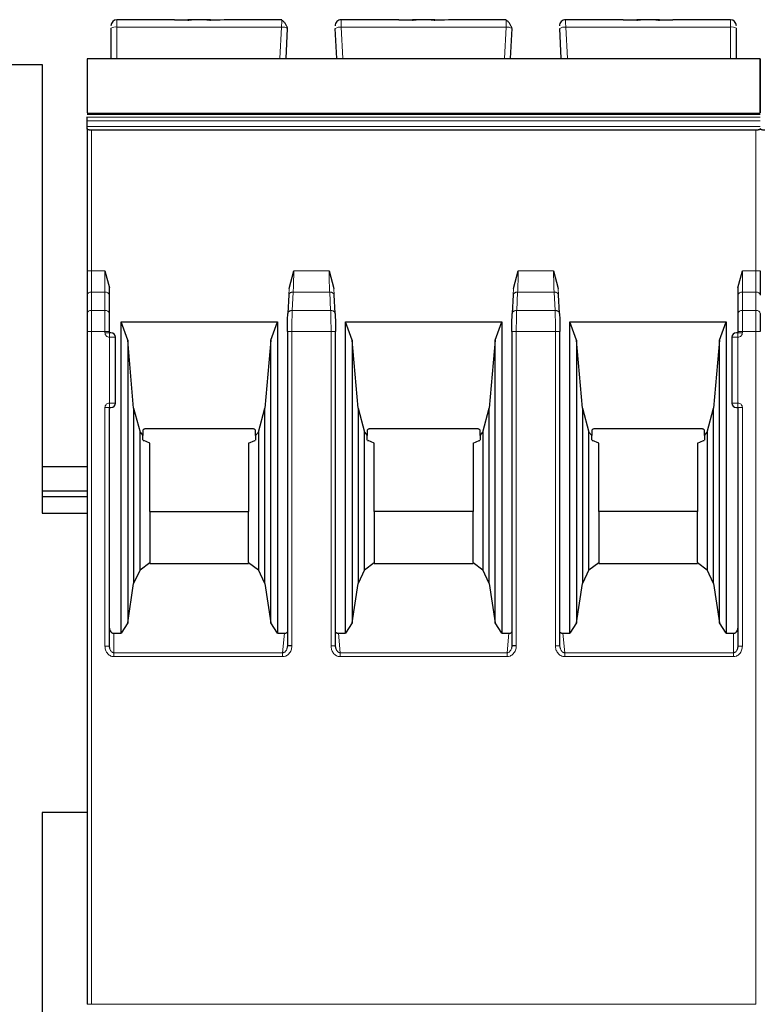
# Model space of a CAD drawing. Header units: millimetres. Extents: x 5 to 418, y 2 to 292.
# Tile 14 of 40: x 91 to 104, y 217 to 234. Entities that reach past the tile are written whole.
import ezdxf

# ---------------------------------------------------------------- set-up
doc = ezdxf.new("R2010")
doc.units = ezdxf.units.MM

msp = doc.modelspace()

# ---------------------------------------------------------------- linework, layer by layer
at = {"color": 7, "linetype": 'Continuous', "lineweight": 25}
for p, q in [((93.7217, 233.9298), (92.762, 233.9298)), ((93.9477, 233.9204), (93.7217, 233.9298)), ((93.7217, 233.9298), (93.9477, 233.9298)), ((94.0103, 233.9298), (93.9477, 233.9298)), ((94.2638, 233.9298), (94.0103, 233.9298)), ((94.3263, 233.9298), (94.2657, 233.9298)), ((94.5523, 233.9298), (94.3263, 233.9204)), ((94.3263, 233.9298), (94.4849, 233.9298)), ((95.5157, 233.9298), (94.5523, 233.9298)), ((97.4717, 233.9298), (96.5083, 233.9298)), ((97.6977, 233.9204), (97.4717, 233.9298)), ((97.4717, 233.9298), (97.6977, 233.9298)), ((97.7577, 233.9298), (97.6977, 233.9298)), ((98.0138, 233.9298), (97.7603, 233.9298)), ((98.0763, 233.9298), (98.0157, 233.9298)), ((98.3023, 233.9298), (98.0763, 233.9204)), ((98.0763, 233.9298), (98.2349, 233.9298)), ((99.2657, 233.9298), (98.3023, 233.9298)), ((101.2217, 233.9298), (100.2583, 233.9298)), ((101.4477, 233.9204), (101.2217, 233.9298)), ((101.2217, 233.9298), (101.4477, 233.9298)), ((101.5103, 233.9298), (101.4477, 233.9298)), ((101.7638, 233.9298), (101.5103, 233.9298)), ((101.8263, 233.9298), (101.7657, 233.9298)), ((102.0523, 233.9298), (101.8263, 233.9204)), ((101.8263, 233.9298), (102.0523, 233.9298)), ((103.012, 233.9298), (102.0523, 233.9298)), ((92.662, 233.7885), (92.662, 233.2798)), ((95.587, 233.2798), (95.6134, 233.7832)), ((96.437, 233.2798), (96.4106, 233.7832)), ((99.337, 233.2798), (99.3634, 233.7832)), ((100.187, 233.2798), (100.1606, 233.7832)), ((103.112, 233.2798), (103.112, 233.7885)), ((92.262, 233.2798), (103.512, 233.2798)), ((88.762, 233.1798), (91.512, 233.1798)), ((91.512, 233.1798), (91.512, 225.6798)), ((92.262, 232.3528), (103.512, 232.3528)), ((92.262, 232.2987), (92.262, 232.3077)), ((92.262, 232.239), (92.262, 232.2987)), ((92.262, 232.145), (92.262, 232.239)), ((92.262, 232.1089), (92.262, 232.145)), ((92.262, 232.1089), (92.262, 229.73)), ((103.437, 232.0816), (92.337, 232.0816)), ((92.562, 229.73), (92.637, 229.4461)), ((95.637, 229.4392), (95.716, 229.7299)), ((96.308, 229.73), (96.387, 229.4392)), ((99.387, 229.4392), (99.466, 229.7299)), ((100.058, 229.73), (100.137, 229.4392)), ((103.137, 229.4461), (103.212, 229.73)), ((92.637, 229.3234), (92.637, 229.4461)), ((103.137, 229.4461), (103.137, 229.3234)), ((92.262, 229.3234), (92.262, 229.0163)), ((92.637, 229.0163), (92.637, 229.3234)), ((95.6326, 229.3319), (95.6162, 229.0202)), ((96.4078, 229.0202), (96.3915, 229.3319)), ((99.3826, 229.3319), (99.3662, 229.0202)), ((100.1578, 229.0202), (100.1415, 229.3319)), ((103.137, 229.3234), (103.137, 229.0163)), ((92.831, 228.8779), (95.443, 228.8779)), ((92.831, 223.6738), (92.831, 228.8779)), ((92.942, 228.5729), (92.831, 228.8779)), ((95.332, 228.5729), (95.443, 228.8779)), ((95.443, 228.8779), (95.443, 223.6738)), ((96.581, 228.8779), (99.193, 228.8779)), ((96.581, 223.6738), (96.581, 228.8779)), ((96.692, 228.5729), (96.581, 228.8779)), ((99.082, 228.5729), (99.193, 228.8779)), ((99.193, 228.8779), (99.193, 223.6738)), ((100.331, 228.8779), (102.943, 228.8779)), ((100.331, 223.6738), (100.331, 228.8779)), ((100.442, 228.5729), (100.331, 228.8779)), ((102.832, 228.5729), (102.943, 228.8779)), ((102.943, 228.8779), (102.943, 223.6738)), ((92.262, 228.7158), (92.262, 217.4729)), ((92.637, 228.6979), (92.637, 228.7158)), ((92.737, 227.5229), (92.737, 228.6229)), ((95.6097, 228.7158), (95.6097, 223.4618)), ((96.4144, 223.4618), (96.4144, 228.7158)), ((99.3597, 228.7158), (99.3597, 223.4618)), ((100.1644, 223.4618), (100.1644, 228.7158)), ((103.037, 228.6229), (103.037, 227.5229)), ((103.137, 228.7158), (103.137, 228.6979)), ((92.942, 228.5729), (92.942, 223.8498)), ((93.0413, 227.4379), (92.942, 228.5729)), ((95.332, 228.5729), (95.2327, 227.4379)), ((95.332, 223.8498), (95.332, 228.5729)), ((96.692, 228.5729), (96.692, 223.8498)), ((96.7913, 227.4379), (96.692, 228.5729)), ((99.082, 228.5729), (98.9827, 227.4379)), ((99.082, 223.8498), (99.082, 228.5729)), ((100.442, 228.5729), (100.442, 223.8498)), ((100.5413, 227.4379), (100.442, 228.5729)), ((102.832, 228.5729), (102.7327, 227.4379)), ((102.832, 223.8498), (102.832, 228.5729)), ((92.637, 223.4573), (92.637, 227.4479)), ((92.637, 227.4479), (92.662, 227.4479)), ((93.0413, 227.4379), (93.1485, 227.0379)), ((93.0413, 227.4379), (93.0413, 224.5051)), ((95.1255, 227.0379), (95.2327, 227.4379)), ((95.2327, 224.5051), (95.2327, 227.4379)), ((96.7913, 227.4379), (96.8985, 227.0379)), ((96.7913, 227.4379), (96.7913, 224.5051)), ((98.8755, 227.0379), (98.9827, 227.4379)), ((98.9827, 224.5051), (98.9827, 227.4379)), ((100.5413, 227.4379), (100.6485, 227.0379)), ((100.5413, 227.4379), (100.5413, 224.5051)), ((102.6255, 227.0379), (102.7327, 227.4379)), ((102.7327, 224.5051), (102.7327, 227.4379)), ((103.112, 227.4479), (103.137, 227.4479)), ((103.137, 227.4479), (103.137, 223.4573)), ((93.1485, 227.0379), (93.1945, 226.9788)), ((93.1485, 224.7361), (93.1485, 227.0379)), ((93.1945, 227.069), (93.1945, 226.9788)), ((93.1945, 226.904), (93.1945, 226.9788)), ((95.0195, 227.0929), (93.2545, 227.0929)), ((95.0795, 226.9788), (95.0795, 227.069)), ((95.0795, 226.9788), (95.1255, 227.0379)), ((95.0795, 226.9788), (95.0795, 226.904)), ((95.1255, 227.0379), (95.1255, 224.7361)), ((96.8985, 227.0379), (96.9445, 226.9788)), ((96.8985, 224.7361), (96.8985, 227.0379)), ((96.9445, 227.069), (96.9445, 226.9788)), ((96.9445, 226.904), (96.9445, 226.9788)), ((98.7695, 227.0929), (97.0045, 227.0929)), ((98.8295, 226.9788), (98.8295, 227.069)), ((98.8295, 226.9788), (98.8755, 227.0379)), ((98.8295, 226.9788), (98.8295, 226.904)), ((98.8755, 227.0379), (98.8755, 224.7361)), ((100.6485, 227.0379), (100.6945, 226.9788)), ((100.6485, 224.7361), (100.6485, 227.0379)), ((100.6945, 227.069), (100.6945, 226.9788)), ((100.6945, 226.904), (100.6945, 226.9788)), ((102.5195, 227.0929), (100.7545, 227.0929)), ((102.5795, 226.9788), (102.5795, 227.069)), ((102.5795, 226.9788), (102.6255, 227.0379)), ((102.5795, 226.9788), (102.5795, 226.904)), ((102.6255, 227.0379), (102.6255, 224.7361)), ((93.1999, 226.8979), (93.2085, 226.8979)), ((93.312, 226.8529), (93.2085, 226.8979)), ((93.312, 225.7121), (93.312, 226.8529)), ((94.962, 226.8529), (95.0655, 226.8979)), ((94.962, 226.8529), (94.962, 225.7121)), ((95.0655, 226.8979), (95.0743, 226.8979)), ((96.9499, 226.8979), (96.9585, 226.8979)), ((97.062, 226.8529), (96.9585, 226.8979)), ((97.062, 225.7121), (97.062, 226.8529)), ((98.712, 226.8529), (98.8155, 226.8979)), ((98.712, 226.8529), (98.712, 225.7121)), ((98.8155, 226.8979), (98.8243, 226.8979)), ((100.6999, 226.8979), (100.7085, 226.8979)), ((100.812, 226.8529), (100.7085, 226.8979)), ((100.812, 225.7121), (100.812, 226.8529)), ((102.462, 226.8529), (102.5655, 226.8979)), ((102.462, 226.8529), (102.462, 225.7121)), ((102.5655, 226.8979), (102.5743, 226.8979)), ((92.262, 226.4548), (91.512, 226.4548)), ((91.512, 226.0548), (92.262, 226.0548)), ((92.262, 225.9548), (91.512, 225.9548)), ((91.512, 225.6798), (92.262, 225.6798)), ((93.312, 225.7121), (93.312, 224.8573)), ((93.312, 225.7121), (94.962, 225.7121)), ((94.962, 224.8573), (94.962, 225.7121)), ((97.062, 225.7121), (97.062, 224.8573)), ((98.712, 225.7121), (97.062, 225.7121)), ((98.712, 224.8573), (98.712, 225.7121)), ((100.812, 225.7121), (100.812, 224.8573)), ((102.462, 225.7121), (100.812, 225.7121)), ((102.462, 224.8573), (102.462, 225.7121)), ((93.1485, 224.7361), (93.312, 224.8573)), ((93.312, 224.8573), (93.312, 224.8429)), ((93.312, 224.8429), (94.962, 224.8429)), ((94.962, 224.8573), (94.962, 224.8429)), ((94.962, 224.8573), (95.1255, 224.7361)), ((96.8985, 224.7361), (97.062, 224.8573)), ((97.062, 224.8573), (97.062, 224.8429)), ((97.062, 224.8429), (98.712, 224.8429)), ((98.712, 224.8573), (98.712, 224.8429)), ((98.712, 224.8573), (98.8755, 224.7361)), ((100.6485, 224.7361), (100.812, 224.8573)), ((100.812, 224.8573), (100.812, 224.8429)), ((100.812, 224.8429), (102.462, 224.8429)), ((102.462, 224.8573), (102.462, 224.8429)), ((102.462, 224.8573), (102.6255, 224.7361)), ((93.1485, 224.7361), (93.0413, 224.5051)), ((95.2327, 224.5051), (95.1255, 224.7361)), ((96.8985, 224.7361), (96.7913, 224.5051)), ((98.9827, 224.5051), (98.8755, 224.7361)), ((100.6485, 224.7361), (100.5413, 224.5051)), ((102.7327, 224.5051), (102.6255, 224.7361)), ((92.942, 223.8498), (93.0413, 224.5051)), ((95.2327, 224.5051), (95.332, 223.8498)), ((96.692, 223.8498), (96.7913, 224.5051)), ((98.9827, 224.5051), (99.082, 223.8498)), ((100.442, 223.8498), (100.5413, 224.5051)), ((102.7327, 224.5051), (102.832, 223.8498)), ((92.942, 223.8498), (92.831, 223.6738)), ((95.443, 223.6738), (95.332, 223.8498)), ((96.692, 223.8498), (96.581, 223.6738)), ((99.193, 223.6738), (99.082, 223.8498)), ((100.442, 223.8498), (100.331, 223.6738)), ((102.943, 223.6738), (102.832, 223.8498)), ((92.712, 223.6738), (92.831, 223.6738)), ((95.443, 223.6738), (95.5599, 223.6738)), ((96.4641, 223.6738), (96.581, 223.6738)), ((99.193, 223.6738), (99.3099, 223.6738)), ((100.2141, 223.6738), (100.331, 223.6738)), ((102.943, 223.6738), (103.062, 223.6738)), ((92.6419, 223.4189), (92.6358, 223.4573)), ((95.6105, 223.4618), (95.6024, 223.4176)), ((96.4216, 223.4176), (96.4135, 223.4618)), ((99.3605, 223.4618), (99.3524, 223.4176)), ((100.1716, 223.4176), (100.1635, 223.4618)), ((103.1383, 223.4573), (103.1321, 223.4188)), ((92.262, 220.6798), (91.512, 220.6798)), ((91.512, 220.6798), (91.512, 216.6798))]:
    msp.add_line(p, q, dxfattribs=at)
at = {"color": 7, "linetype": 'Continuous', "lineweight": 18}
for p, q in [((92.762, 233.8058), (92.762, 233.9298)), ((103.012, 233.8058), (103.012, 233.9298)), ((92.762, 233.2798), (92.762, 233.8058)), ((95.5135, 233.8058), (92.762, 233.8058)), ((95.486, 233.2798), (95.5135, 233.8058)), ((96.5381, 233.2798), (96.5105, 233.8058)), ((99.2635, 233.8058), (96.5105, 233.8058)), ((99.236, 233.2798), (99.2635, 233.8058)), ((100.2881, 233.2798), (100.2605, 233.8058)), ((103.012, 233.8058), (100.2605, 233.8058)), ((103.012, 233.2798), (103.012, 233.8058)), ((103.512, 233.2733), (92.262, 233.2733)), ((103.512, 232.2987), (92.262, 232.2987)), ((92.262, 232.239), (103.512, 232.239)), ((92.262, 232.145), (103.512, 232.145)), ((92.337, 229.73), (92.337, 232.0816)), ((103.437, 229.73), (103.437, 232.0816)), ((92.337, 229.73), (92.262, 229.73)), ((92.337, 229.3764), (92.337, 229.73)), ((92.337, 229.73), (92.562, 229.73)), ((92.562, 229.73), (92.562, 229.3764)), ((95.716, 229.7299), (96.308, 229.73)), ((99.466, 229.7299), (100.058, 229.73)), ((103.212, 229.3764), (103.212, 229.73)), ((103.212, 229.73), (103.437, 229.73)), ((103.437, 229.73), (103.437, 229.3764)), ((103.512, 229.73), (103.437, 229.73)), ((95.637, 229.4392), (95.6323, 229.3234)), ((96.387, 229.4392), (96.3917, 229.3234)), ((99.387, 229.4392), (99.3823, 229.3234)), ((100.137, 229.4392), (100.1417, 229.3234)), ((92.337, 229.0693), (92.337, 229.3764)), ((92.562, 229.3764), (92.337, 229.3764)), ((92.562, 229.0693), (92.562, 229.3764)), ((95.6911, 229.0693), (95.7072, 229.3764)), ((96.3168, 229.3765), (95.7072, 229.3764)), ((96.3168, 229.3765), (96.3329, 229.0693)), ((99.4411, 229.0693), (99.4572, 229.3764)), ((100.0668, 229.3765), (99.4572, 229.3764)), ((100.0668, 229.3765), (100.0829, 229.0693)), ((103.212, 229.3764), (103.212, 229.0693)), ((103.437, 229.3764), (103.212, 229.3764)), ((103.437, 229.3764), (103.437, 229.0693)), ((92.337, 228.7158), (92.337, 229.0693)), ((92.562, 229.0693), (92.337, 229.0693)), ((92.562, 228.7158), (92.562, 229.0693)), ((96.3329, 229.0693), (95.6911, 229.0693)), ((100.0829, 229.0693), (99.4411, 229.0693)), ((103.212, 229.0693), (103.212, 228.7158)), ((103.437, 229.0693), (103.212, 229.0693)), ((103.437, 229.0693), (103.437, 228.7158)), ((92.337, 228.7158), (92.262, 228.7158)), ((92.337, 217.4729), (92.337, 228.7158)), ((92.562, 228.7158), (92.337, 228.7158)), ((92.562, 228.6979), (92.562, 228.7158)), ((92.637, 228.7158), (92.562, 228.7158)), ((92.562, 228.6979), (92.637, 228.6979)), ((92.637, 228.6229), (92.637, 228.6979)), ((92.637, 227.5229), (92.637, 228.6229)), ((92.737, 228.6229), (92.637, 228.6229)), ((95.6846, 228.7158), (95.6846, 223.4618)), ((96.3394, 228.7158), (95.6846, 228.7158)), ((96.3394, 223.4618), (96.3394, 228.7158)), ((99.4346, 228.7158), (99.4346, 223.4618)), ((100.0894, 228.7158), (99.4346, 228.7158)), ((100.0894, 223.4618), (100.0894, 228.7158)), ((103.137, 228.6229), (103.037, 228.6229)), ((103.212, 228.7158), (103.137, 228.7158)), ((103.137, 228.6979), (103.212, 228.6979)), ((103.137, 228.6229), (103.137, 227.5229)), ((103.212, 228.7158), (103.212, 228.6979)), ((103.437, 228.7158), (103.212, 228.7158)), ((103.437, 217.4729), (103.437, 228.7158)), ((103.512, 228.7158), (103.437, 228.7158)), ((92.562, 223.4573), (92.562, 227.4479)), ((92.637, 227.5229), (92.737, 227.5229)), ((103.037, 227.5229), (103.137, 227.5229)), ((103.137, 227.5229), (103.137, 227.4479)), ((103.212, 227.4479), (103.137, 227.4479)), ((103.212, 227.4479), (103.212, 223.4573)), ((92.712, 223.6738), (92.712, 223.349)), ((95.5599, 223.6738), (95.5305, 223.349)), ((96.4936, 223.349), (96.4641, 223.6738)), ((99.3099, 223.6738), (99.2805, 223.349)), ((100.2436, 223.349), (100.2141, 223.6738)), ((103.062, 223.349), (103.062, 223.6738)), ((92.562, 223.4573), (92.637, 223.4573)), ((95.5305, 223.349), (92.712, 223.349)), ((95.5305, 223.284), (95.5305, 223.349)), ((96.3394, 223.4618), (96.4144, 223.4618)), ((99.2805, 223.349), (96.4936, 223.349)), ((99.2805, 223.284), (99.2805, 223.349)), ((100.0894, 223.4618), (100.1644, 223.4618)), ((103.062, 223.349), (100.2436, 223.349)), ((103.062, 223.284), (103.062, 223.349)), ((103.212, 223.4573), (103.137, 223.4573)), ((95.5305, 223.284), (92.712, 223.284)), ((99.2805, 223.284), (96.4936, 223.284)), ((103.062, 223.284), (100.2436, 223.284)), ((92.337, 217.4729), (92.262, 217.4729)), ((92.337, 217.4729), (103.437, 217.4729))]:
    msp.add_line(p, q, dxfattribs=at)
at = {"color": 7, "linetype": 'Continuous', "lineweight": 25, "flags": 128}
msp.add_lwpolyline([(92.262, 232.3703), (97.3524, 232.3702), (103.512, 232.3703)], dxfattribs=at)
at = {"color": 7, "linetype": 'Continuous', "lineweight": 18, "flags": 128}
msp.add_lwpolyline([(92.712, 223.284), (92.712, 223.2938), (92.712, 223.3035), (92.712, 223.3127), (92.712, 223.3215), (92.712, 223.3297), (92.712, 223.3371), (92.712, 223.3435), (92.712, 223.349)], dxfattribs=at)
at = {"color": 7, "linetype": 'Continuous', "lineweight": 25}
for centre, radius, start, end in [((92.762, 233.8298), 0.1, 90, 180), ((96.5083, 233.8298), 0.1, 90, 183), ((100.2583, 233.8298), 0.1, 90, 183), ((103.012, 233.8298), 0.1, 0, 90), ((92.662, 228.6229), 0.075, 0, 90), ((103.112, 228.6229), 0.075, 90, 180), ((92.662, 227.5229), 0.075, 270, 0), ((103.112, 227.5229), 0.075, 180, 270)]:
    msp.add_arc(centre, radius, start, end, dxfattribs=at)
at = {"color": 7, "linetype": 'Continuous', "lineweight": 18}
for centre, radius, start, end in [((92.7378, 233.6488), 0.1589, 81.22052, 118.48164), ((95.5298, 233.6459), 0.1608, 58.68141, 95.8167), ((96.4942, 233.6459), 0.1608, 84.1833, 121.31859), ((99.2798, 233.6459), 0.1608, 58.68141, 95.8167), ((100.2442, 233.6459), 0.1608, 84.1833, 121.31859), ((103.0363, 233.6488), 0.1589, 61.51865, 98.77885), ((92.3276, 229.3102), 0.067, 81.95154, 168.57346), ((92.5714, 229.3102), 0.067, 11.42175, 98.04947), ((103.2026, 229.3102), 0.067, 81.95053, 168.57825), ((103.4464, 229.3102), 0.0669, 11.41848, 98.05015), ((92.3276, 229.003), 0.067, 81.95053, 168.57825), ((92.5714, 229.003), 0.067, 11.42029, 98.04978), ((103.2026, 229.003), 0.067, 81.95053, 168.57825), ((103.4464, 229.003), 0.067, 11.42175, 98.04947)]:
    msp.add_arc(centre, radius, start, end, dxfattribs=at)
at = {"color": 7, "linetype": 'Continuous', "lineweight": 25}
for points, knots in [([(93.9477, 233.9204), (93.9562, 233.9232), (93.9745, 233.9291), (93.9977, 233.9296), (94.0103, 233.9298)], [0, 0, 0, 0, 0.4579284, 1, 1, 1, 1]), ([(94.2638, 233.9298), (94.2763, 233.9296), (94.2995, 233.9291), (94.3179, 233.9232), (94.3263, 233.9204)], [0, 0, 0, 0, 0.5420716, 1, 1, 1, 1]), ([(95.6118, 233.7866), (95.6106, 233.7911), (95.6082, 233.8004), (95.6009, 233.8186), (95.5909, 233.8389), (95.5781, 233.8602), (95.5634, 233.8806), (95.5475, 233.8983), (95.5312, 233.9124), (95.5205, 233.918), (95.5152, 233.9207)], [0, 0, 0, 0, 0.1041223, 0.2173661, 0.3387311, 0.466618, 0.5989558, 0.7334542, 0.8678188, 1, 1, 1, 1]), ([(95.5155, 233.9196), (95.5155, 233.9209), (95.5157, 233.9291), (95.5157, 233.9295), (95.5157, 233.9298)], [0, 0, 0, 0, 0.1558454, 1, 1, 1, 1]), ([(97.6977, 233.9204), (97.7062, 233.9232), (97.7245, 233.9291), (97.7477, 233.9296), (97.7603, 233.9298)], [0, 0, 0, 0, 0.4579284, 1, 1, 1, 1]), ([(98.0138, 233.9298), (98.0263, 233.9296), (98.0495, 233.9291), (98.0679, 233.9232), (98.0763, 233.9204)], [0, 0, 0, 0, 0.5420716, 1, 1, 1, 1]), ([(99.3618, 233.7866), (99.3606, 233.7911), (99.3582, 233.8004), (99.3509, 233.8186), (99.3409, 233.8389), (99.3281, 233.8602), (99.3134, 233.8806), (99.2975, 233.8983), (99.2812, 233.9124), (99.2705, 233.918), (99.2652, 233.9207)], [0, 0, 0, 0, 0.1041223, 0.2173661, 0.3387311, 0.466618, 0.5989558, 0.7334542, 0.8678188, 1, 1, 1, 1]), ([(99.2655, 233.9196), (99.2655, 233.9209), (99.2657, 233.9291), (99.2657, 233.9295), (99.2657, 233.9298)], [0, 0, 0, 0, 0.1558454, 1, 1, 1, 1]), ([(101.4477, 233.9204), (101.4562, 233.9232), (101.4745, 233.9291), (101.4977, 233.9296), (101.5103, 233.9298)], [0, 0, 0, 0, 0.4579284, 1, 1, 1, 1]), ([(101.7638, 233.9298), (101.7763, 233.9296), (101.7995, 233.9291), (101.8179, 233.9232), (101.8263, 233.9204)], [0, 0, 0, 0, 0.5420716, 1, 1, 1, 1]), ([(92.262, 233.2733), (92.262, 233.2666), (92.262, 233.2533), (92.262, 233.194), (92.262, 233.0853), (92.262, 232.8866), (92.262, 232.6842), (92.262, 232.5187), (92.262, 232.4361), (92.262, 232.3863), (92.262, 232.376), (92.262, 232.3731)], [0, 0, 0, 0, 0.0768592, 0.1535944, 0.2586546, 0.4332806, 0.7089937, 0.8055093, 0.9026319, 0.9732721, 1, 1, 1, 1]), ([(103.512, 233.2733), (103.512, 233.2666), (103.512, 233.2533), (103.512, 233.194), (103.512, 233.0853), (103.512, 232.8866), (103.512, 232.6842), (103.512, 232.5187), (103.512, 232.4361), (103.512, 232.3863), (103.512, 232.376), (103.512, 232.3731)], [0, 0, 0, 0, 0.0768592, 0.1535944, 0.2586546, 0.4332806, 0.7089937, 0.8055093, 0.9026319, 0.9732721, 1, 1, 1, 1]), ([(103.512, 232.3731), (103.512, 232.377), (103.512, 232.3892), (103.512, 232.4425), (103.512, 232.5495), (103.512, 232.746), (103.512, 232.9516), (103.512, 233.1262), (103.512, 233.2163), (103.512, 233.2611), (103.512, 233.27), (103.512, 233.2733)], [0, 0, 0, 0, 0.0336404, 0.1044205, 0.2036111, 0.3692773, 0.6455259, 0.7602538, 0.8763132, 0.9548308, 1, 1, 1, 1]), ([(92.337, 232.0816), (92.3322, 232.0817), (92.3225, 232.0819), (92.3083, 232.0835), (92.2949, 232.0861), (92.2806, 232.0904), (92.2699, 232.0962), (92.2632, 232.1027), (92.2624, 232.1067), (92.262, 232.1089)], [0, 0, 0, 0, 0.118116, 0.2398408, 0.3657075, 0.496198, 0.7072125, 0.8434553, 1, 1, 1, 1]), ([(103.512, 232.1089), (103.5116, 232.1067), (103.5108, 232.1027), (103.5041, 232.0962), (103.4934, 232.0904), (103.4791, 232.0861), (103.4657, 232.0835), (103.4515, 232.0819), (103.4418, 232.0817), (103.437, 232.0816)], [0, 0, 0, 0, 0.1565292, 0.2927668, 0.5038018, 0.6342836, 0.7601474, 0.8818752, 1, 1, 1, 1]), ([(103.587, 232.0816), (103.5822, 232.0817), (103.5725, 232.0819), (103.5583, 232.0835), (103.5449, 232.0861), (103.5306, 232.0904), (103.5199, 232.0962), (103.5132, 232.1027), (103.5124, 232.1067), (103.512, 232.1089)], [0, 0, 0, 0, 0.118116, 0.2398408, 0.3657075, 0.496198, 0.7072125, 0.8434553, 1, 1, 1, 1]), ([(95.6097, 228.7158), (95.61, 228.7721), (95.6106, 228.8847), (95.6144, 228.9725), (95.6162, 229.0163)], [0, 0, 0, 0, 0.50045486, 1, 1, 1, 1]), ([(96.4078, 229.0163), (96.4097, 228.9724), (96.4134, 228.8846), (96.414, 228.772), (96.4143, 228.7158)], [0, 0, 0, 0, 0.5002197, 1, 1, 1, 1]), ([(99.3597, 228.7158), (99.36, 228.7721), (99.3606, 228.8847), (99.3644, 228.9725), (99.3662, 229.0163)], [0, 0, 0, 0, 0.5004549, 1, 1, 1, 1]), ([(100.1578, 229.0163), (100.1597, 228.9724), (100.1634, 228.8846), (100.164, 228.772), (100.1643, 228.7158)], [0, 0, 0, 0, 0.5002197, 1, 1, 1, 1]), ([(92.662, 228.6979), (92.6616, 228.6979), (92.6609, 228.6979), (92.656, 228.6979), (92.6511, 228.6979), (92.6453, 228.6979), (92.6404, 228.6979), (92.637, 228.6979)], [0, 0, 0, 0, 0.24917314, 0.49899075, 0.624116, 0.74605874, 1, 1, 1, 1]), ([(103.137, 228.6979), (103.1337, 228.6979), (103.1272, 228.6979), (103.1203, 228.6979), (103.1161, 228.6979), (103.1128, 228.6979), (103.1123, 228.6979), (103.112, 228.6979)], [0, 0, 0, 0, 0.2491731, 0.4989908, 0.624116, 0.7460587, 1, 1, 1, 1]), ([(93.2545, 227.0929), (93.2483, 227.0926), (93.2362, 227.0921), (93.2194, 227.0874), (93.2049, 227.0797), (93.1981, 227.0726), (93.1945, 227.069)], [0, 0, 0, 0, 0.2585769, 0.4994275, 0.7405801, 1, 1, 1, 1]), ([(95.0795, 227.069), (95.0759, 227.0726), (95.0691, 227.0797), (95.0546, 227.0874), (95.0378, 227.0921), (95.0258, 227.0926), (95.0195, 227.0929)], [0, 0, 0, 0, 0.2594199, 0.5005725, 0.7414231, 1, 1, 1, 1]), ([(97.0045, 227.0929), (96.9983, 227.0926), (96.9862, 227.0921), (96.9694, 227.0874), (96.9549, 227.0797), (96.9481, 227.0726), (96.9445, 227.069)], [0, 0, 0, 0, 0.2585769, 0.4994275, 0.7405801, 1, 1, 1, 1]), ([(98.8295, 227.069), (98.8259, 227.0726), (98.8191, 227.0797), (98.8046, 227.0874), (98.7878, 227.0921), (98.7758, 227.0926), (98.7695, 227.0929)], [0, 0, 0, 0, 0.2594199, 0.5005725, 0.7414231, 1, 1, 1, 1]), ([(100.7545, 227.0929), (100.7483, 227.0926), (100.7362, 227.0921), (100.7194, 227.0874), (100.7049, 227.0797), (100.6981, 227.0726), (100.6945, 227.069)], [0, 0, 0, 0, 0.2585769, 0.4994275, 0.7405801, 1, 1, 1, 1]), ([(102.5795, 227.069), (102.5759, 227.0726), (102.5691, 227.0797), (102.5546, 227.0874), (102.5378, 227.0921), (102.5258, 227.0926), (102.5195, 227.0929)], [0, 0, 0, 0, 0.2594199, 0.5005725, 0.7414231, 1, 1, 1, 1]), ([(92.637, 223.7604), (92.638, 223.7495), (92.6399, 223.7279), (92.6539, 223.704), (92.6686, 223.6885), (92.6818, 223.6799), (92.6964, 223.6746), (92.7067, 223.6741), (92.712, 223.6738)], [0, 0, 0, 0, 0.2549728, 0.5077881, 0.6363019, 0.7568034, 0.8757908, 1, 1, 1, 1]), ([(95.5599, 223.6738), (95.5659, 223.6741), (95.5775, 223.6748), (95.5957, 223.6814), (95.6046, 223.6908), (95.6097, 223.6962)], [0, 0, 0, 0, 0.3182516, 0.6148448, 1, 1, 1, 1]), ([(96.4144, 223.6953), (96.4163, 223.6932), (96.4218, 223.6872), (96.4332, 223.6802), (96.4481, 223.6747), (96.4587, 223.6741), (96.4641, 223.6738)], [0, 0, 0, 0, 0.15188075, 0.43385112, 0.7113036, 1, 1, 1, 1]), ([(99.3099, 223.6738), (99.3159, 223.6741), (99.3275, 223.6748), (99.3457, 223.6814), (99.3546, 223.6908), (99.3597, 223.6962)], [0, 0, 0, 0, 0.31825155, 0.61484476, 1, 1, 1, 1]), ([(100.1644, 223.6953), (100.1663, 223.6932), (100.1718, 223.6872), (100.1832, 223.6802), (100.1981, 223.6747), (100.2087, 223.6741), (100.2141, 223.6738)], [0, 0, 0, 0, 0.1518808, 0.4338511, 0.7113036, 1, 1, 1, 1]), ([(103.062, 223.6738), (103.0672, 223.6741), (103.0775, 223.6746), (103.0922, 223.6799), (103.1053, 223.6885), (103.1201, 223.7039), (103.1342, 223.7278), (103.1361, 223.7495), (103.137, 223.7604)], [0, 0, 0, 0, 0.1235306, 0.2423113, 0.3630193, 0.4920327, 0.7438985, 1, 1, 1, 1])]:
    msp.add_open_spline(points, degree=3, knots=knots, dxfattribs=at)
at = {"color": 7, "linetype": 'Continuous', "lineweight": 18}
for points, knots in [([(95.5135, 233.8058), (95.5137, 233.8158), (95.514, 233.8354), (95.5146, 233.8693), (95.5152, 233.9017), (95.5154, 233.9142), (95.5155, 233.9196)], [0, 0, 0, 0, 0.196726, 0.3850984, 0.7352957, 1, 1, 1, 1]), ([(96.5105, 233.8058), (96.5103, 233.8159), (96.51, 233.8355), (96.5094, 233.8698), (96.5089, 233.9026), (96.5084, 233.9258), (96.5084, 233.9285), (96.5083, 233.9298)], [0, 0, 0, 0, 0.147993, 0.2895103, 0.5519987, 0.7888528, 1, 1, 1, 1]), ([(99.2635, 233.8058), (99.2637, 233.8158), (99.264, 233.8354), (99.2646, 233.8693), (99.2652, 233.9017), (99.2654, 233.9142), (99.2655, 233.9196)], [0, 0, 0, 0, 0.196726, 0.3850984, 0.7352957, 1, 1, 1, 1]), ([(100.2605, 233.8058), (100.2603, 233.8159), (100.26, 233.8355), (100.2594, 233.8698), (100.2589, 233.9026), (100.2584, 233.9258), (100.2584, 233.9285), (100.2583, 233.9298)], [0, 0, 0, 0, 0.147993, 0.2895103, 0.5519987, 0.7888528, 1, 1, 1, 1]), ([(95.7072, 229.3764), (95.7086, 229.4019), (95.7112, 229.4522), (95.7149, 229.5693), (95.7156, 229.6662), (95.716, 229.7299)], [0, 0, 0, 0, 0.2604761, 0.5143228, 1, 1, 1, 1]), ([(96.308, 229.73), (96.3084, 229.6664), (96.3091, 229.5694), (96.3128, 229.4523), (96.3154, 229.402), (96.3168, 229.3765)], [0, 0, 0, 0, 0.4852383, 0.7391943, 1, 1, 1, 1]), ([(99.4572, 229.3764), (99.4586, 229.4019), (99.4612, 229.4522), (99.4649, 229.5693), (99.4656, 229.6662), (99.466, 229.7299)], [0, 0, 0, 0, 0.26047606, 0.51432283, 1, 1, 1, 1]), ([(100.058, 229.73), (100.0584, 229.6664), (100.0591, 229.5694), (100.0628, 229.4523), (100.0654, 229.402), (100.0668, 229.3765)], [0, 0, 0, 0, 0.4852402, 0.7391957, 1, 1, 1, 1]), ([(95.6911, 229.0693), (95.6901, 229.0438), (95.6881, 228.9934), (95.6854, 228.8763), (95.6849, 228.7794), (95.6846, 228.7158)], [0, 0, 0, 0, 0.2609473, 0.5149579, 1, 1, 1, 1]), ([(96.3394, 228.7158), (96.3391, 228.7794), (96.3386, 228.8763), (96.3359, 228.9934), (96.3339, 229.0438), (96.3329, 229.0693)], [0, 0, 0, 0, 0.48519765, 0.73916959, 1, 1, 1, 1]), ([(99.4411, 229.0693), (99.4401, 229.0438), (99.4381, 228.9934), (99.4354, 228.8763), (99.4349, 228.7794), (99.4346, 228.7158)], [0, 0, 0, 0, 0.26094732, 0.5149579, 1, 1, 1, 1]), ([(100.0894, 228.7158), (100.0891, 228.7794), (100.0886, 228.8763), (100.0859, 228.9934), (100.0839, 229.0438), (100.0829, 229.0693)], [0, 0, 0, 0, 0.4851977, 0.7391696, 1, 1, 1, 1]), ([(92.637, 228.6229), (92.6272, 228.6239), (92.6074, 228.626), (92.5829, 228.6437), (92.565, 228.6682), (92.563, 228.688), (92.562, 228.6979)], [0, 0, 0, 0, 0.24912655, 0.49986267, 0.74913526, 1, 1, 1, 1]), ([(103.212, 228.6979), (103.211, 228.688), (103.2089, 228.6683), (103.1912, 228.6438), (103.1667, 228.6259), (103.1469, 228.6239), (103.137, 228.6229)], [0, 0, 0, 0, 0.2491265, 0.4998627, 0.7491353, 1, 1, 1, 1]), ([(103.137, 228.6979), (103.137, 228.6969), (103.137, 228.6953), (103.137, 228.686), (103.137, 228.6763), (103.137, 228.6643), (103.137, 228.6468), (103.137, 228.6323), (103.137, 228.6229)], [0, 0, 0, 0, 0.2394567, 0.3683606, 0.5, 0.6316394, 0.7605433, 1, 1, 1, 1]), ([(92.562, 227.4479), (92.563, 227.4577), (92.5651, 227.4775), (92.5828, 227.502), (92.6073, 227.5199), (92.6271, 227.5219), (92.637, 227.5229)], [0, 0, 0, 0, 0.2491265, 0.4998627, 0.7491353, 1, 1, 1, 1]), ([(103.137, 227.5229), (103.1469, 227.5219), (103.1666, 227.5198), (103.1911, 227.5021), (103.209, 227.4776), (103.211, 227.4578), (103.212, 227.4479)], [0, 0, 0, 0, 0.2491265, 0.4998627, 0.7491353, 1, 1, 1, 1]), ([(92.712, 223.284), (92.7008, 223.2849), (92.6779, 223.2866), (92.6467, 223.2999), (92.6193, 223.3193), (92.5916, 223.3504), (92.5667, 223.3966), (92.5636, 223.4368), (92.562, 223.4573)], [0, 0, 0, 0, 0.1327547, 0.2692075, 0.3951168, 0.5277002, 0.7595413, 1, 1, 1, 1]), ([(92.712, 223.349), (92.7068, 223.3495), (92.696, 223.3505), (92.6806, 223.3582), (92.6662, 223.3704), (92.6526, 223.3892), (92.6401, 223.4182), (92.6382, 223.4427), (92.637, 223.4573)], [0, 0, 0, 0, 0.1031143, 0.2156498, 0.3421468, 0.4858283, 0.6937694, 1, 1, 1, 1]), ([(95.6097, 223.4618), (95.6076, 223.4436), (95.6042, 223.4145), (95.5871, 223.3833), (95.5719, 223.3664), (95.5585, 223.3567), (95.5446, 223.3505), (95.535, 223.3495), (95.5305, 223.349)], [0, 0, 0, 0, 0.3663059, 0.5882697, 0.7084095, 0.8155914, 0.9118546, 1, 1, 1, 1]), ([(95.6846, 223.4618), (95.6822, 223.438), (95.6773, 223.3904), (95.645, 223.339), (95.6108, 223.3091), (95.5763, 223.2894), (95.5479, 223.2861), (95.5305, 223.284)], [0, 0, 0, 0, 0.274135, 0.5479337, 0.6740621, 0.7993135, 1, 1, 1, 1]), ([(96.4936, 223.284), (96.4823, 223.2849), (96.4593, 223.2866), (96.4275, 223.3001), (96.3992, 223.3199), (96.3695, 223.3528), (96.3445, 223.4009), (96.3411, 223.4421), (96.3394, 223.4618)], [0, 0, 0, 0, 0.1301456, 0.2646137, 0.3919831, 0.5265773, 0.7730368, 1, 1, 1, 1]), ([(96.4936, 223.349), (96.4883, 223.3496), (96.4773, 223.3509), (96.4615, 223.3591), (96.4464, 223.3718), (96.4325, 223.3907), (96.4186, 223.4205), (96.416, 223.4459), (96.4143, 223.4618)], [0, 0, 0, 0, 0.1003675, 0.2126608, 0.3407508, 0.4872618, 0.6792886, 1, 1, 1, 1]), ([(99.3597, 223.4618), (99.3576, 223.4436), (99.3542, 223.4145), (99.3371, 223.3833), (99.3219, 223.3664), (99.3085, 223.3567), (99.2946, 223.3505), (99.285, 223.3495), (99.2805, 223.349)], [0, 0, 0, 0, 0.3663059, 0.5882697, 0.7084095, 0.8155914, 0.9118546, 1, 1, 1, 1]), ([(99.4346, 223.4618), (99.4322, 223.438), (99.4273, 223.3904), (99.395, 223.339), (99.3608, 223.3091), (99.3263, 223.2894), (99.2979, 223.2861), (99.2805, 223.284)], [0, 0, 0, 0, 0.2741365, 0.5479368, 0.674066, 0.7993181, 1, 1, 1, 1]), ([(100.2436, 223.284), (100.2323, 223.2849), (100.2093, 223.2866), (100.1775, 223.3001), (100.1492, 223.3199), (100.1195, 223.3528), (100.0945, 223.4009), (100.0911, 223.4421), (100.0894, 223.4618)], [0, 0, 0, 0, 0.1301456, 0.2646137, 0.3919831, 0.5265773, 0.7730368, 1, 1, 1, 1]), ([(100.2436, 223.349), (100.2383, 223.3496), (100.2273, 223.3509), (100.2115, 223.3591), (100.1964, 223.3718), (100.1825, 223.3907), (100.1686, 223.4205), (100.166, 223.4459), (100.1643, 223.4618)], [0, 0, 0, 0, 0.10036754, 0.21266076, 0.34075084, 0.48726179, 0.67928855, 1, 1, 1, 1]), ([(103.137, 223.4573), (103.1355, 223.4405), (103.133, 223.4126), (103.1174, 223.3822), (103.1025, 223.3654), (103.0896, 223.356), (103.076, 223.3501), (103.0666, 223.3494), (103.062, 223.349)], [0, 0, 0, 0, 0.3513238, 0.5859742, 0.7049318, 0.8117962, 0.9090581, 1, 1, 1, 1]), ([(103.212, 223.4573), (103.2097, 223.4343), (103.2052, 223.3883), (103.1744, 223.3382), (103.1412, 223.3088), (103.1073, 223.2893), (103.0793, 223.286), (103.062, 223.284)], [0, 0, 0, 0, 0.2713487, 0.543346, 0.6701531, 0.7962742, 1, 1, 1, 1])]:
    msp.add_open_spline(points, degree=3, knots=knots, dxfattribs=at)
at = {"color": 7, "linetype": 'Continuous', "lineweight": 25}
for points in [[(92.262, 229.73), (92.262, 229.6539), (92.262, 229.5016), (92.262, 229.3828), (92.262, 229.3234)], [(103.512, 229.73), (103.512, 229.6539), (103.512, 229.5016), (103.512, 229.3828), (103.512, 229.3234)], [(103.512, 229.73), (103.512, 229.6539), (103.512, 229.5016), (103.512, 229.3828), (103.512, 229.3234)], [(92.262, 229.0163), (92.262, 228.9724), (92.262, 228.8846), (92.262, 228.7721), (92.262, 228.7158)], [(92.637, 228.7158), (92.637, 228.7721), (92.637, 228.8846), (92.637, 228.9724), (92.637, 229.0163)], [(103.137, 229.0163), (103.137, 228.9724), (103.137, 228.8846), (103.137, 228.7721), (103.137, 228.7158)], [(103.512, 229.0163), (103.512, 228.9724), (103.512, 228.8846), (103.512, 228.7721), (103.512, 228.7158)], [(103.512, 229.0163), (103.512, 228.9724), (103.512, 228.8846), (103.512, 228.7721), (103.512, 228.7158)], [(95.6846, 223.4618), (95.6795, 223.4618), (95.6694, 223.4618), (95.6548, 223.4618), (95.6414, 223.4618), (95.6298, 223.4618), (95.6205, 223.4618), (95.6138, 223.4618), (95.6098, 223.4618), (95.6097, 223.4618), (95.6097, 223.4618)], [(99.4346, 223.4618), (99.4295, 223.4618), (99.4194, 223.4618), (99.4048, 223.4618), (99.3914, 223.4618), (99.3798, 223.4618), (99.3705, 223.4618), (99.3638, 223.4618), (99.3598, 223.4618), (99.3597, 223.4618), (99.3597, 223.4618)]]:
    msp.add_open_spline(points, degree=3, dxfattribs=at)
at = {"color": 7, "linetype": 'Continuous', "lineweight": 18}
for points in [[(95.6323, 229.3234), (95.6324, 229.327), (95.6326, 229.3341), (95.6368, 229.3443), (95.6435, 229.3537), (95.6529, 229.3619), (95.6644, 229.3685), (95.6777, 229.3733), (95.6922, 229.3762), (95.7022, 229.3764), (95.7072, 229.3764)], [(96.3168, 229.3765), (96.3218, 229.3764), (96.3319, 229.3762), (96.3463, 229.3733), (96.3596, 229.3685), (96.3711, 229.3619), (96.3805, 229.3537), (96.3873, 229.3443), (96.3914, 229.3341), (96.3916, 229.327), (96.3917, 229.3234)], [(99.3823, 229.3234), (99.3824, 229.327), (99.3826, 229.3341), (99.3868, 229.3443), (99.3935, 229.3537), (99.4029, 229.3619), (99.4144, 229.3685), (99.4277, 229.3733), (99.4422, 229.3762), (99.4522, 229.3764), (99.4572, 229.3764)], [(100.0668, 229.3765), (100.0718, 229.3764), (100.0819, 229.3762), (100.0963, 229.3733), (100.1096, 229.3685), (100.1211, 229.3619), (100.1305, 229.3537), (100.1373, 229.3443), (100.1414, 229.3341), (100.1416, 229.327), (100.1417, 229.3234)], [(95.6911, 229.0693), (95.6861, 229.0693), (95.6761, 229.0691), (95.6616, 229.0662), (95.6483, 229.0614), (95.6368, 229.0548), (95.6274, 229.0466), (95.6207, 229.0372), (95.6165, 229.027), (95.6163, 229.0199), (95.6162, 229.0163)], [(96.4078, 229.0163), (96.4077, 229.0199), (96.4075, 229.027), (96.4033, 229.0372), (96.3966, 229.0466), (96.3872, 229.0548), (96.3757, 229.0614), (96.3624, 229.0662), (96.348, 229.0691), (96.3379, 229.0693), (96.3329, 229.0693)], [(99.4411, 229.0693), (99.4361, 229.0693), (99.4261, 229.0691), (99.4116, 229.0662), (99.3983, 229.0614), (99.3868, 229.0548), (99.3774, 229.0466), (99.3707, 229.0372), (99.3665, 229.027), (99.3663, 229.0199), (99.3662, 229.0163)], [(100.1578, 229.0163), (100.1577, 229.0199), (100.1575, 229.027), (100.1533, 229.0372), (100.1466, 229.0466), (100.1372, 229.0548), (100.1257, 229.0614), (100.1124, 229.0662), (100.098, 229.0691), (100.0879, 229.0693), (100.0829, 229.0693)], [(95.6846, 228.7158), (95.6795, 228.7158), (95.6694, 228.7158), (95.6548, 228.7158), (95.6414, 228.7158), (95.6298, 228.7158), (95.6205, 228.7158), (95.6138, 228.7158), (95.6098, 228.7158), (95.6097, 228.7158), (95.6097, 228.7158)], [(96.4143, 228.7158), (96.4143, 228.7158), (96.4142, 228.7158), (96.4102, 228.7158), (96.4036, 228.7158), (96.3942, 228.7158), (96.3826, 228.7158), (96.3692, 228.7158), (96.3546, 228.7158), (96.3445, 228.7158), (96.3394, 228.7158)], [(99.4346, 228.7158), (99.4295, 228.7158), (99.4194, 228.7158), (99.4048, 228.7158), (99.3914, 228.7158), (99.3798, 228.7158), (99.3705, 228.7158), (99.3638, 228.7158), (99.3598, 228.7158), (99.3597, 228.7158), (99.3597, 228.7158)], [(100.1643, 228.7158), (100.1643, 228.7158), (100.1642, 228.7158), (100.1602, 228.7158), (100.1536, 228.7158), (100.1442, 228.7158), (100.1326, 228.7158), (100.1192, 228.7158), (100.1046, 228.7158), (100.0945, 228.7158), (100.0894, 228.7158)], [(92.562, 227.4479), (92.5718, 227.4479), (92.5915, 227.4479), (92.6163, 227.4479), (92.6336, 227.4479), (92.6359, 227.4479), (92.637, 227.4479)], [(92.637, 227.4479), (92.637, 227.449), (92.637, 227.4513), (92.637, 227.4686), (92.637, 227.4934), (92.637, 227.5131), (92.637, 227.5229)], [(96.4936, 223.284), (96.4936, 223.2906), (96.4936, 223.3037), (96.4936, 223.3219), (96.4936, 223.3379), (96.4936, 223.3453), (96.4936, 223.349)], [(100.2436, 223.284), (100.2436, 223.2906), (100.2436, 223.3037), (100.2436, 223.3219), (100.2436, 223.3379), (100.2436, 223.3453), (100.2436, 223.349)]]:
    msp.add_open_spline(points, degree=3, dxfattribs=at)

doc.saveas('drawing.dxf')
